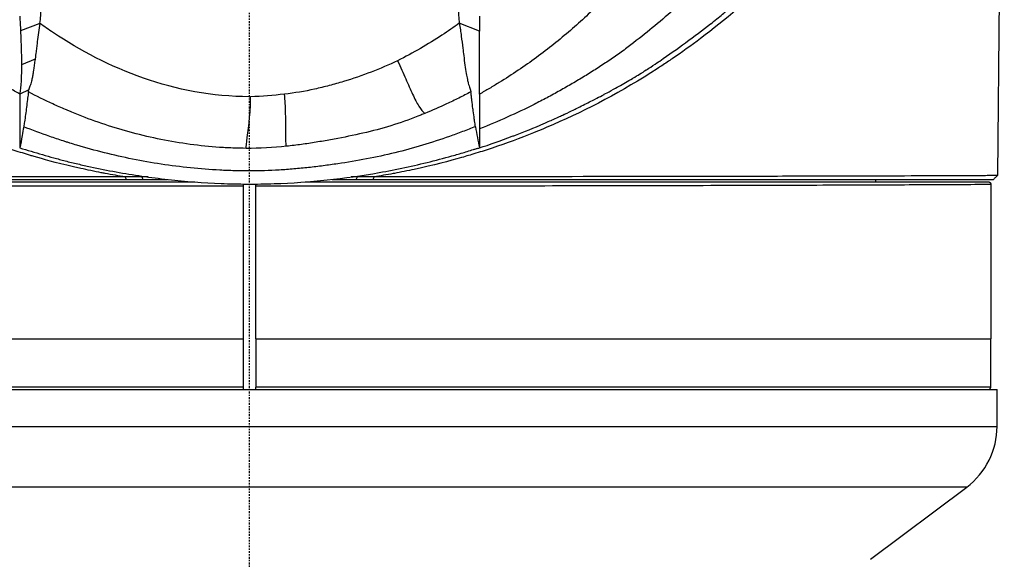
# Model space of a CAD drawing. Header units: millimetres. Extents: x 0 to 4378, y 0 to 2376.
# Tile 210 of 256: x 2279 to 2356, y 1145 to 1188. Entities that reach past the tile are written whole.
import ezdxf

# ---------------------------------------------------------------- set-up
doc = ezdxf.new("R2010")
doc.units = ezdxf.units.MM
doc.header["$LTSCALE"] = 0.2
doc.linetypes.add('CENTER2', pattern=[1.125, 0.75, -0.125, 0.125, -0.125])
doc.layers.add('02_Center Line', color=1, linetype='CENTER2')

# ---------------------------------------------------------------- blocks, each defined once
blk = doc.blocks.new('A$Ca6fc7631')
for p, q in [((59.571, 598.5), (59.026, 540.1)), ((18.145, 552.701), (18.145, 551.5)), ((-16.549, 552.122), (-18.084, 551.529)), ((18.145, 551.5), (16.552, 552.128)), ((-16.939, 549.283), (-18.014, 548.85)), ((11.172, 548.932), (11.172, 548.932)), ((33.004, 549.086), (33.004, 549.086)), ((30.399, 547.436), (30.399, 547.436)), ((-17.436, 546.874), (-18.148, 546.541)), ((13.81, 545.031), (13.812, 545.032)), ((-17.763, 544.415), (-17.763, 544.415)), ((18.145, 544.545), (18.145, 544.545)), ((-17.883, 543.665), (-17.883, 543.665)), ((19.706, 542.464), (19.706, 542.464)), ((-58.723, 539.8), (-6.476, 539.8)), ((-9.73, 539.8), (-9.823, 540)), ((-8.501, 539.994), (-8.419, 539.8)), ((-0.5, 539.435), (-0.5, 539.253)), ((0.5, 539.255), (0.5, 539.434)), ((6.504, 539.8), (8.422, 539.8)), ((8.422, 539.8), (8.504, 539.994)), ((8.422, 539.8), (58.723, 539.8)), ((9.829, 540), (9.736, 539.8)), ((49.4, 539.8), (49.4, 539.6)), ((59.026, 540.1), (59.026, 540.1)), ((-0.5, 527.2), (-0.5, 523.4)), ((0.5, 527.2), (0.5, 523.4)), ((23.435, 527.208), (23.435, 527.208)), ((54.677, 527.213), (54.677, 527.213)), ((57.8, 527.208), (57.8, 527.204)), ((58.5, 523.4), (58.5, 527.2)), ((-59, 523.2), (59, 523.2)), ((-0.5, 523.4), (-58.5, 523.4)), ((-0.5, 523.4), (-0.5, 523.201)), ((58.5, 523.4), (0.5, 523.4)), ((0.5, 523.201), (0.5, 523.4)), ((59, 520.3), (59, 523.2)), ((-59, 520.3), (59, 520.3)), ((56.6, 515.5), (-56.6, 515.5)), ((49, 509.8), (56.6, 515.5))]:
    blk.add_line(p, q)
for centre, radius, start, end in [((11, 548.55), 1.229, 189.3574, 189.35819), ((12.294, 554.619), 6.65, 249.14139, 249.14159), ((0, 600.5), 59.524, 252.52585, 252.52597), ((0, 600.5), 59.221, 252.48408, 252.48422), ((58.3, 523.4), 0.2, 270, 0), ((53, 520.3), 6, 306.86983, 0)]:
    blk.add_arc(centre, radius, start, end)
for centre, major_axis, ratio, start_param, end_param in [((-28.126, 553.47), (11.636, -0.777), 0.815749, 6.222816, 6.350482), ((32.256, 553.246), (-15.783, 0), 0.707125, 6.274079, 6.383524), ((-7.503, 628.432), (-10.364, 81.92), 0.526516, 3.075729, 3.077525), ((0, 600.5), (41.719, -41.719), 1, 5.191515, 5.191518), ((18.572, 528.3), (0, -4.1), 0.939693, 1.301059, 1.301066)]:
    blk.add_ellipse(centre, major_axis=major_axis, ratio=ratio, start_param=start_param, end_param=end_param)
for points, knots in [([(59.57, 598.5), (59.551, 597.878), (59.515, 597.029), (59.442, 595.959), (59.433, 595.825), (59.419, 595.633), (59.417, 595.612), (59.416, 595.591), (59.413, 595.56), (59.41, 595.519), (59.391, 595.269), (59.346, 594.645), (59.241, 593.652), (59.206, 593.322), (59.154, 592.861), (59.126, 592.631), (59.098, 592.402), (59.069, 592.174), (59.039, 591.948), (58.98, 591.496), (58.917, 591.051), (58.85, 590.612), (58.716, 589.736), (58.568, 588.887), (58.41, 588.066), (58.313, 587.565), (58.206, 587.044), (58.09, 586.514), (57.825, 585.305), (57.512, 584.048), (57.178, 582.859), (56.697, 581.148), (56.159, 579.508), (55.576, 577.939), (55.431, 577.547), (55.282, 577.16), (55.131, 576.777), (55.056, 576.585), (54.98, 576.395), (54.903, 576.205), (54.826, 576.016), (54.72, 575.759), (54.616, 575.512), (54.57, 575.401), (54.524, 575.292), (54.477, 575.182), (52.793, 571.235), (50.854, 567.82), (48.864, 564.889), (46.706, 561.709), (44.489, 559.097), (42.399, 556.94), (42.279, 556.817), (42.146, 556.68), (41.973, 556.505), (41.801, 556.331), (41.629, 556.159), (41.457, 555.99), (39.477, 554.037), (37.505, 552.367), (35.599, 550.932)], [0.0000013, 0.0000013, 0.0000013, 0.0000013, 0.03125, 0.03125, 0.03125, 0.0351562, 0.0351562, 0.0351562, 0.0390625, 0.0390625, 0.0390625, 0.0625, 0.0625, 0.0625, 0.0703125, 0.0703125, 0.0703125, 0.078125, 0.078125, 0.078125, 0.09375, 0.09375, 0.09375, 0.125, 0.125, 0.125, 0.1440698, 0.1440698, 0.1440698, 0.1875, 0.1875, 0.1875, 0.25, 0.25, 0.25, 0.265625, 0.265625, 0.265625, 0.2734375, 0.2734375, 0.2734375, 0.28125, 0.28125, 0.28125, 0.2847368, 0.2847368, 0.2847368, 0.4104867, 0.4104867, 0.4104867, 0.546875, 0.546875, 0.546875, 0.5546875, 0.5546875, 0.5546875, 0.5624361, 0.5624361, 0.5624361, 0.6517148, 0.6517148, 0.6517148, 0.6517148]), ([(36.2, 565.242), (35.963, 564.795), (35.719, 564.35), (35.466, 563.907), (35.214, 563.464), (34.953, 563.023), (34.685, 562.585), (34.416, 562.147), (34.139, 561.711), (33.854, 561.279), (33.569, 560.846), (33.275, 560.416), (32.973, 559.988), (32.369, 559.134), (31.731, 558.292), (31.057, 557.464), (30.383, 556.637), (29.674, 555.823), (28.928, 555.027), (28.183, 554.231), (27.401, 553.452), (26.582, 552.692), (25.763, 551.933), (24.907, 551.193), (24.011, 550.479), (23.115, 549.764), (22.179, 549.074), (21.202, 548.416), (20.713, 548.086), (20.214, 547.764), (19.704, 547.45), (19.45, 547.294), (19.192, 547.139), (18.932, 546.986), (18.802, 546.91), (18.672, 546.834), (18.541, 546.759), (18.409, 546.683), (18.277, 546.609), (18.145, 546.534)], [-1, -1, -1, -1, -0.9375, -0.9375, -0.9375, -0.875, -0.875, -0.875, -0.8125, -0.8125, -0.8125, -0.75, -0.75, -0.75, -0.625, -0.625, -0.625, -0.5, -0.5, -0.5, -0.375, -0.375, -0.375, -0.25, -0.25, -0.25, -0.125, -0.125, -0.125, -0.0625, -0.0625, -0.0625, -0.03125, -0.03125, -0.03125, -0.015625, -0.015625, -0.015625, 0, 0, 0, 0]), ([(18.155, 542.289), (18.922, 542.545), (19.785, 542.843), (20.73, 543.201), (20.834, 543.241), (20.897, 543.265), (20.981, 543.297), (21.666, 543.56), (22.418, 543.863), (23.232, 544.214), (23.272, 544.232), (23.35, 544.265), (23.404, 544.289), (23.65, 544.396), (23.796, 544.461), (23.844, 544.483), (23.854, 544.487), (23.917, 544.515), (23.957, 544.533), (24.181, 544.634), (24.346, 544.71), (24.452, 544.759), (24.539, 544.799), (24.677, 544.864), (24.837, 544.939), (24.904, 544.971), (24.976, 545.005), (25.054, 545.042), (25.323, 545.17), (25.521, 545.267), (25.649, 545.33), (25.674, 545.342), (25.732, 545.37), (25.773, 545.391), (26.161, 545.581), (26.511, 545.757), (26.824, 545.916), (26.948, 545.978), (27.142, 546.077), (27.404, 546.212), (27.407, 546.213), (27.41, 546.215), (27.413, 546.216), (27.586, 546.306), (27.775, 546.405), (27.978, 546.513), (27.982, 546.515), (27.986, 546.517), (27.99, 546.519), (28.113, 546.584), (28.299, 546.684), (28.548, 546.82), (28.795, 546.955), (28.982, 547.059), (29.111, 547.132), (29.116, 547.134), (29.121, 547.137), (29.127, 547.14), (29.308, 547.242), (29.488, 547.345), (29.668, 547.448), (29.853, 547.555), (30.036, 547.662), (30.219, 547.77), (30.226, 547.774), (30.232, 547.778), (30.238, 547.782), (30.472, 547.921), (30.647, 548.027), (30.765, 548.099), (30.967, 548.223), (31.146, 548.337), (31.305, 548.44), (31.31, 548.443), (31.316, 548.447), (31.321, 548.45), (31.411, 548.509), (31.585, 548.622), (31.839, 548.791), (32.068, 548.944), (32.244, 549.063), (32.368, 549.147), (33.116, 549.655), (33.797, 550.14), (34.417, 550.594), (34.42, 550.596), (34.423, 550.598), (34.426, 550.6), (35.109, 551.101), (35.762, 551.597), (36.385, 552.087), (36.388, 552.089), (36.39, 552.09), (36.393, 552.092), (36.528, 552.198), (36.687, 552.324), (36.87, 552.471), (37.027, 552.596), (37.184, 552.722), (37.339, 552.849), (37.471, 552.957), (37.625, 553.083), (37.757, 553.194), (37.941, 553.347), (38.111, 553.491), (38.269, 553.627), (38.526, 553.847), (38.829, 554.112), (39.172, 554.423), (39.173, 554.423), (39.173, 554.423), (39.173, 554.423), (39.238, 554.482), (39.387, 554.616), (39.616, 554.827), (39.798, 554.994), (39.942, 555.13), (40.052, 555.233), (40.156, 555.331), (40.296, 555.462), (40.448, 555.607), (40.457, 555.616), (40.467, 555.625), (40.477, 555.635), (40.522, 555.678), (40.597, 555.749), (40.701, 555.849), (40.771, 555.917), (40.841, 555.985), (40.91, 556.053), (40.982, 556.122), (41.054, 556.192), (41.125, 556.262), (41.169, 556.306), (41.24, 556.375), (41.335, 556.47), (41.473, 556.607), (41.611, 556.745), (41.747, 556.884), (41.79, 556.927), (41.806, 556.944), (41.837, 556.975), (42.203, 557.347), (42.716, 557.878), (43.354, 558.579), (43.378, 558.606), (43.379, 558.606), (43.391, 558.62), (44.05, 559.345), (45.061, 560.485), (46.306, 562.087), (47.514, 563.64), (48.351, 564.866), (48.92, 565.722)], [0, 0, 0, 0, 0.0623366, 0.0623366, 0.0623366, 0.069186, 0.069186, 0.069186, 0.1248987, 0.1248987, 0.1248987, 0.1276542, 0.1276542, 0.1276542, 0.1403453, 0.1403453, 0.1403453, 0.1427178, 0.1427178, 0.1427178, 0.1561864, 0.1561864, 0.1561864, 0.1672576, 0.1672576, 0.1672576, 0.171875, 0.171875, 0.171875, 0.1874825, 0.1874825, 0.1874825, 0.190473, 0.190473, 0.190473, 0.21875, 0.21875, 0.21875, 0.234375, 0.234375, 0.234375, 0.2346346, 0.2346346, 0.2346346, 0.25, 0.25, 0.25, 0.2505104, 0.2505104, 0.2505104, 0.265625, 0.265625, 0.265625, 0.28125, 0.28125, 0.28125, 0.2816748, 0.2816748, 0.2816748, 0.296875, 0.296875, 0.296875, 0.3125, 0.3125, 0.3125, 0.3129087, 0.3129087, 0.3129087, 0.328125, 0.328125, 0.328125, 0.34375, 0.34375, 0.34375, 0.3447035, 0.3447035, 0.3447035, 0.359375, 0.359375, 0.359375, 0.375, 0.375, 0.375, 0.4372165, 0.4372165, 0.4372165, 0.4375, 0.4375, 0.4375, 0.4997509, 0.4997509, 0.4997509, 0.5, 0.5, 0.5, 0.515625, 0.515625, 0.515625, 0.5311639, 0.5311639, 0.5311639, 0.5443126, 0.5443126, 0.5443126, 0.5625, 0.5625, 0.5625, 0.5937393, 0.5937393, 0.5937393, 0.5937885, 0.5937885, 0.5937885, 0.609375, 0.609375, 0.609375, 0.6248752, 0.6248752, 0.6248752, 0.6396815, 0.6396815, 0.6396815, 0.640625, 0.640625, 0.640625, 0.6484375, 0.6484375, 0.6484375, 0.6561389, 0.6561389, 0.6561389, 0.6640625, 0.6640625, 0.6640625, 0.671875, 0.671875, 0.671875, 0.6873906, 0.6873906, 0.6873906, 0.6922368, 0.6922368, 0.6922368, 0.7499231, 0.7499231, 0.7499231, 0.7521711, 0.7521711, 0.7521711, 0.875, 0.875, 0.875, 0.9999941, 0.9999941, 0.9999941, 0.9999941]), ([(38.217, 557.922), (38.098, 557.787), (37.977, 557.652), (37.628, 557.265), (37.397, 557.014), (36.929, 556.515), (36.692, 556.266), (36.215, 555.771), (35.973, 555.525), (35.484, 555.036), (35.235, 554.794), (34.728, 554.315), (34.471, 554.078), (33.947, 553.608), (33.682, 553.375), (32.882, 552.68), (32.339, 552.221), (31.233, 551.314), (30.671, 550.867), (29.808, 550.207), (29.522, 549.987), (28.921, 549.559), (28.62, 549.351), (28.007, 548.94), (27.697, 548.737), (27.071, 548.337), (26.755, 548.139), (26.276, 547.846), (26.114, 547.749), (25.794, 547.557), (25.63, 547.462), (25.141, 547.177), (24.812, 546.988), (24.15, 546.614), (23.816, 546.43), (23.308, 546.159), (23.137, 546.069), (22.795, 545.892), (22.623, 545.804), (21.758, 545.37), (21.053, 545.035), (19.615, 544.392), (18.89, 544.084), (18.145, 543.787), (18.145, 543.787), (18.145, 543.787)], [0.2959037, 0.2959037, 0.2959037, 0.2959037, 0.3125032, 0.3125032, 0.343753, 0.343753, 0.3750029, 0.3750029, 0.4062527, 0.4062527, 0.4375026, 0.4375026, 0.4687524, 0.4687524, 0.5000022, 0.5000022, 0.5625019, 0.5625019, 0.6250016, 0.6250016, 0.6562515, 0.6562515, 0.6875013, 0.6875013, 0.7187512, 0.7187512, 0.750001, 0.750001, 0.7656259, 0.7656259, 0.7812508, 0.7812508, 0.8125007, 0.8125007, 0.8437505, 0.8437505, 0.8593754, 0.8593754, 0.8750004, 0.8750004, 0.9375001, 0.9375001, 1, 1, 1.0000039, 1.0000039, 1.0000039, 1.0000039]), ([(-18.145, 552.695), (-18.133, 552.494), (-18.122, 552.297), (-18.102, 551.908), (-18.093, 551.717), (-18.084, 551.529)], [-0.1726595, -0.1726595, -0.1726595, -0.1726595, -0.0863353, -0.0863353, 0, 0, 0, 0]), ([(-16.549, 552.122), (-16.59, 551.891), (-16.631, 551.634), (-16.664, 551.399), (-16.697, 551.163), (-16.729, 550.919), (-16.76, 550.68), (-16.775, 550.56), (-16.79, 550.443), (-16.809, 550.287), (-16.829, 550.131), (-16.843, 550.018), (-16.857, 549.906), (-16.883, 549.7), (-16.909, 549.498), (-16.932, 549.327), (-16.934, 549.312), (-16.936, 549.297), (-16.938, 549.283)], [0, 0, 0, 0, 0.25, 0.25, 0.25, 0.5, 0.5, 0.5, 0.625, 0.625, 0.625, 0.75, 0.75, 0.75, 0.979805, 0.979805, 0.979805, 1, 1, 1, 1]), ([(0, 546.331), (-5.909, 546.324), (-11.29, 548.567), (-15.851, 551.626), (-16.203, 551.872), (-16.549, 552.122)], [-0.999449, -0.999449, -0.999449, -0.999449, -0.875, -0.875, -0.8643709, -0.8643709, -0.8643709, -0.8643709]), ([(16.552, 552.128), (16.107, 551.806), (15.651, 551.491), (15.184, 551.184), (14.08, 550.459), (12.914, 549.783), (11.677, 549.175)], [0, 0, 0, 0, 0.2973571, 0.2973571, 0.2973571, 1, 1, 1, 1]), ([(16.552, 552.128), (16.581, 551.954), (16.608, 551.781), (16.658, 551.444), (16.681, 551.277), (16.748, 550.788), (16.787, 550.471), (16.85, 549.965), (16.874, 549.767), (16.931, 549.317), (16.964, 549.068), (17.029, 548.594), (17.063, 548.367), (17.127, 547.994), (17.156, 547.841), (17.21, 547.59), (17.234, 547.488), (17.297, 547.249), (17.337, 547.116), (17.4, 546.941), (17.421, 546.895), (17.443, 546.826), (17.45, 546.802), (17.46, 546.761), (17.465, 546.736), (17.467, 546.715)], [-1.203255, -1.203255, -1.203255, -1.203255, -1.119213, -1.119213, -1.03516, -1.03516, -0.867071, -0.867071, -0.754483, -0.754483, -0.604818, -0.604818, -0.45471, -0.45471, -0.341996, -0.341996, -0.257278, -0.257278, -0.131444, -0.131444, -0.06122, -0.06122, -0.027638, -0.027638, 0, 0, 0, 0]), ([(-18.084, 551.529), (-18.073, 551.286), (-18.063, 551.048), (-18.046, 550.581), (-18.038, 550.351), (-18.026, 549.901), (-18.021, 549.682), (-18.015, 549.257), (-18.014, 549.05), (-18.014, 548.85)], [-0.4459231, -0.4459231, -0.4459231, -0.4459231, -0.3352187, -0.3352187, -0.2236271, -0.2236271, -0.1112915, -0.1112915, -0.0000001, -0.0000001, -0.0000001, -0.0000001]), ([(18.145, 546.534), (18.145, 546.733), (18.145, 547.045), (18.145, 547.421), (18.145, 547.851), (18.145, 548.365), (18.145, 548.926), (18.145, 549.699), (18.145, 550.562), (18.145, 551.5)], [-1, -1, -1, -1, -0.730735, -0.730735, -0.730735, -0.423245, -0.423245, -0.423245, 0, 0, 0, 0]), ([(-16.728, 541.525), (-16.857, 541.562), (-16.973, 541.596), (-17.077, 541.626), (-17.19, 541.659), (-17.287, 541.688), (-17.369, 541.713), (-17.451, 541.737), (-17.721, 541.818), (-17.937, 541.885), (-18.369, 542.019), (-18.797, 542.157), (-19.221, 542.299), (-20.508, 542.731), (-21.754, 543.199), (-22.94, 543.691), (-23.317, 543.847), (-23.687, 544.005), (-24.052, 544.165), (-25.564, 544.83), (-27.11, 545.587), (-28.677, 546.45), (-29.852, 547.097), (-31.039, 547.804), (-32.23, 548.576), (-32.569, 548.795), (-32.938, 549.04), (-33.239, 549.244), (-33.29, 549.279), (-33.34, 549.313), (-33.387, 549.345), (-34.112, 549.84), (-34.85, 550.368), (-35.599, 550.933)], [0.0866201, 0.0866201, 0.0866201, 0.0866201, 0.09375, 0.09375, 0.09375, 0.1015625, 0.1015625, 0.1015625, 0.109375, 0.109375, 0.109375, 0.125, 0.125, 0.125, 0.1724499, 0.1724499, 0.1724499, 0.1875, 0.1875, 0.1875, 0.25, 0.25, 0.25, 0.296875, 0.296875, 0.296875, 0.3102064, 0.3102064, 0.3102064, 0.3125, 0.3125, 0.3125, 0.3476749, 0.3476749, 0.3476749, 0.3476749]), ([(-18.148, 546.541), (-18.432, 546.697), (-18.713, 546.858), (-18.991, 547.022), (-19.27, 547.186), (-19.545, 547.352), (-19.817, 547.521), (-20.362, 547.858), (-20.895, 548.205), (-21.416, 548.56), (-22.459, 549.271), (-23.454, 550.016), (-24.402, 550.789)], [-1, -1, -1, -1, -0.875, -0.875, -0.875, -0.75, -0.75, -0.75, -0.5, -0.5, -0.5, 0, 0, 0, 0]), ([(35.599, 550.932), (34.837, 550.358), (34.085, 549.82), (33.347, 549.318), (33.116, 549.161), (32.822, 548.963), (32.527, 548.769), (32.41, 548.692), (32.293, 548.616), (32.18, 548.543), (29.399, 546.744), (26.645, 545.301), (23.997, 544.141), (23.477, 543.914), (22.944, 543.689), (22.399, 543.47), (21.356, 543.05), (20.271, 542.649), (19.155, 542.277), (18.73, 542.135), (18.301, 541.997), (17.868, 541.864), (17.652, 541.797), (17.43, 541.73), (17.287, 541.688), (17.114, 541.637), (16.927, 541.582), (16.728, 541.525)], [0.6517148, 0.6517148, 0.6517148, 0.6517148, 0.6875, 0.6875, 0.6875, 0.6986835, 0.6986835, 0.6986835, 0.703125, 0.703125, 0.703125, 0.8125, 0.8125, 0.8125, 0.8339628, 0.8339628, 0.8339628, 0.875, 0.875, 0.875, 0.890625, 0.890625, 0.890625, 0.8984375, 0.8984375, 0.8984375, 0.9079438, 0.9079438, 0.9079438, 0.9079438]), ([(-18.014, 548.85), (-18.014, 548.349), (-18.022, 547.95), (-18.036, 547.637), (-18.037, 547.59), (-18.04, 547.545), (-18.042, 547.502), (-18.052, 547.296), (-18.068, 547.112), (-18.087, 546.954), (-18.105, 546.802), (-18.129, 546.655), (-18.148, 546.541)], [-1, -1, -1, -1, -0.5653341, -0.5653341, -0.5653341, -0.5, -0.5, -0.5, -0.25, -0.25, -0.25, 0, 0, 0, 0]), ([(-16.938, 549.283), (-16.959, 549.136), (-16.979, 548.992), (-17.019, 548.712), (-17.039, 548.576), (-17.071, 548.358), (-17.083, 548.272), (-17.113, 548.076), (-17.13, 547.971), (-17.168, 547.76), (-17.19, 547.654), (-17.252, 547.415), (-17.296, 547.286), (-17.357, 547.115), (-17.377, 547.062), (-17.402, 546.988), (-17.41, 546.964), (-17.421, 546.929), (-17.424, 546.918), (-17.429, 546.901), (-17.43, 546.896), (-17.434, 546.885), (-17.435, 546.879), (-17.436, 546.874)], [-0.453956, -0.453956, -0.453956, -0.453956, -0.392403, -0.392403, -0.3312092, -0.3312092, -0.2908556, -0.2908556, -0.2363639, -0.2363639, -0.1747691, -0.1747691, -0.0852752, -0.0852752, -0.0422849, -0.0422849, -0.0211821, -0.0211821, -0.0107189, -0.0107189, -0.005508, -0.005508, -0.0000641, -0.0000641, -0.0000641, -0.0000641]), ([(11.677, 549.175), (11.015, 548.842), (10.314, 548.55), (9.597, 548.277), (8.881, 548.005), (8.15, 547.753), (7.404, 547.526), (7.037, 547.414), (6.666, 547.308), (6.291, 547.209)], [0, 0, 0, 0, 0.40122, 0.40122, 0.40122, 0.80244, 0.80244, 0.80244, 1, 1, 1, 1]), ([(11.677, 549.175), (11.915, 548.661), (12.123, 548.185), (12.317, 547.743), (12.511, 547.3), (12.691, 546.893), (12.864, 546.525), (13.034, 546.165), (13.197, 545.844), (13.358, 545.579), (13.519, 545.314), (13.679, 545.106), (13.839, 545.014)], [-1, -1, -1, -1, -0.7474254, -0.7474254, -0.7474254, -0.4948509, -0.4948509, -0.4948509, -0.2475037, -0.2475037, -0.2475037, -0.0000005, -0.0000005, -0.0000005, -0.0000005]), ([(6.291, 547.209), (5.905, 547.108), (5.515, 547.014), (5.121, 546.928), (4.345, 546.758), (3.555, 546.617), (2.753, 546.53)], [0, 0, 0, 0, 0.336695, 0.336695, 0.336695, 1, 1, 1, 1]), ([(-18.148, 546.541), (-18.148, 546.511), (-18.148, 546.481), (-18.148, 546.452), (-18.148, 546.424), (-18.148, 546.395), (-18.147, 546.368), (-18.147, 546.312), (-18.147, 546.259), (-18.147, 546.207), (-18.147, 546.103), (-18.147, 546.003), (-18.147, 545.902), (-18.147, 545.699), (-18.147, 545.496), (-18.146, 545.3), (-18.146, 544.909), (-18.145, 544.538), (-18.145, 544.183), (-18.144, 543.5), (-18.143, 542.877), (-18.15, 542.283)], [0, 0, 0, 0, 0.015912, 0.015912, 0.015912, 0.031824, 0.031824, 0.031824, 0.0636481, 0.0636481, 0.0636481, 0.1272961, 0.1272961, 0.1272961, 0.2545922, 0.2545922, 0.2545922, 0.5091845, 0.5091845, 0.5091845, 1, 1, 1, 1]), ([(-17.462, 546.711), (-17.462, 546.682), (-17.465, 546.654), (-17.469, 546.627), (-17.473, 546.593), (-17.477, 546.559), (-17.482, 546.526), (-17.49, 546.47), (-17.498, 546.414), (-17.506, 546.359), (-17.518, 546.272), (-17.53, 546.185), (-17.54, 546.099), (-17.565, 545.895), (-17.588, 545.695), (-17.613, 545.5), (-17.663, 545.1), (-17.716, 544.718), (-17.773, 544.349), (-17.793, 544.216), (-17.814, 544.086), (-17.835, 543.956)], [0.0001769, 0.0001769, 0.0001769, 0.0001769, 0.0162371, 0.0162371, 0.0162371, 0.0361879, 0.0361879, 0.0361879, 0.0694334, 0.0694334, 0.0694334, 0.1219026, 0.1219026, 0.1219026, 0.2459449, 0.2459449, 0.2459449, 0.4994162, 0.4994162, 0.4994162, 0.5904254, 0.5904254, 0.5904254, 0.5904254]), ([(-17.462, 546.712), (-17.463, 546.738), (-17.46, 546.764), (-17.45, 546.819), (-17.444, 546.846), (-17.436, 546.874)], [-0.06661413, -0.06661413, -0.06661413, -0.06661413, -0.03088018, -0.03088018, -0.00000734, -0.00000734, -0.00000734, -0.00000734]), ([(-0.281, 542.251), (-0.584, 542.253), (-0.887, 542.26), (-1.189, 542.27), (-1.582, 542.283), (-1.975, 542.303), (-2.367, 542.329), (-3.15, 542.382), (-3.929, 542.462), (-4.702, 542.567), (-6.248, 542.776), (-7.765, 543.086), (-9.238, 543.478), (-10.71, 543.871), (-12.138, 544.346), (-13.511, 544.89), (-13.682, 544.957), (-13.853, 545.026), (-14.023, 545.096), (-14.108, 545.132), (-14.193, 545.167), (-14.278, 545.202), (-14.362, 545.238), (-14.446, 545.274), (-14.531, 545.31), (-14.867, 545.454), (-15.2, 545.602), (-15.529, 545.754), (-16.188, 546.058), (-16.833, 546.378), (-17.462, 546.712)], [0, 0, 0, 0, 0.0488509, 0.0488509, 0.0488509, 0.1122608, 0.1122608, 0.1122608, 0.2390807, 0.2390807, 0.2390807, 0.4927204, 0.4927204, 0.4927204, 0.7463601, 0.7463601, 0.7463601, 0.7780651, 0.7780651, 0.7780651, 0.7939176, 0.7939176, 0.7939176, 0.80977, 0.80977, 0.80977, 0.87318, 0.87318, 0.87318, 1, 1, 1, 1]), ([(2.91, 542.419), (2.876, 542.517), (2.865, 542.724), (2.86, 542.98), (2.854, 543.244), (2.856, 543.56), (2.855, 543.908), (2.854, 544.274), (2.852, 544.676), (2.839, 545.105), (2.826, 545.55), (2.803, 546.024), (2.753, 546.53)], [-1, -1, -1, -1, -0.7648209, -0.7648209, -0.7648209, -0.522161, -0.522161, -0.522161, -0.2658598, -0.2658598, -0.2658598, 0, 0, 0, 0]), ([(17.467, 546.715), (17.31, 546.632), (17.152, 546.549), (16.993, 546.467), (16.833, 546.385), (16.673, 546.304), (16.513, 546.224), (16.191, 546.064), (15.865, 545.908), (15.536, 545.755), (14.98, 545.497), (14.415, 545.249), (13.839, 545.014)], [0.0001164, 0.0001164, 0.0001164, 0.0001164, 0.1355013, 0.1355013, 0.1355013, 0.2710026, 0.2710026, 0.2710026, 0.5420052, 0.5420052, 0.5420052, 0.9999997, 0.9999997, 0.9999997, 0.9999997]), ([(17.831, 543.956), (17.806, 544.108), (17.783, 544.262), (17.752, 544.469), (17.744, 544.522), (17.705, 544.786), (17.676, 545.001), (17.638, 545.283), (17.63, 545.347), (17.595, 545.618), (17.569, 545.83), (17.53, 546.155), (17.518, 546.265), (17.499, 546.428), (17.493, 546.486), (17.483, 546.573), (17.48, 546.601), (17.472, 546.669), (17.469, 546.701), (17.467, 546.715)], [0, 0, 0, 0, 0.24312, 0.24312, 0.321559, 0.321559, 0.630915, 0.630915, 0.718605, 0.718605, 1.003785, 1.003785, 1.146394, 1.146394, 1.212501, 1.212501, 1.244085, 1.244085, 1.287354, 1.287354, 1.287354, 1.287354]), ([(18.145, 546.534), (18.145, 546.534), (18.145, 545.991), (18.145, 545.078), (18.145, 544.818), (18.145, 544.527), (18.145, 544.217), (18.145, 544.163), (18.145, 544.109), (18.145, 544.056), (18.145, 543.965), (18.145, 543.875), (18.145, 543.787)], [0, 0, 0, 0, 0.3888128, 0.3888128, 0.3888128, 0.5, 0.5, 0.5, 0.538629, 0.538629, 0.538629, 0.6047884, 0.6047884, 0.6047884, 0.6047884]), ([(13.839, 545.014), (13.734, 544.97), (13.628, 544.928), (13.522, 544.885), (12.837, 544.611), (12.139, 544.353), (11.423, 544.122), (10.707, 543.892), (9.97, 543.694), (9.225, 543.516), (8.479, 543.338), (7.725, 543.18), (6.965, 543.035), (6.585, 542.963), (6.204, 542.894), (5.821, 542.829), (5.439, 542.763), (5.056, 542.701), (4.671, 542.643), (4.286, 542.585), (3.9, 542.532), (3.512, 542.485), (3.312, 542.461), (3.111, 542.439), (2.91, 542.419)], [0, 0, 0, 0, 0.031548, 0.031548, 0.031548, 0.235084, 0.235084, 0.235084, 0.438619, 0.438619, 0.438619, 0.642155, 0.642155, 0.642155, 0.743923, 0.743923, 0.743923, 0.845691, 0.845691, 0.845691, 0.947459, 0.947459, 0.947459, 1, 1, 1, 1]), ([(-17.835, 543.956), (-17.874, 543.718), (-17.914, 543.485), (-17.955, 543.256), (-18.014, 542.926), (-18.075, 542.604), (-18.137, 542.288)], [0.5904254, 0.5904254, 0.5904254, 0.5904254, 0.7579392, 0.7579392, 0.7579392, 1, 1, 1, 1]), ([(17.831, 543.956), (17.659, 543.9), (17.49, 543.833), (17.149, 543.7), (16.977, 543.635), (16.461, 543.441), (16.115, 543.315), (15.069, 542.948), (14.361, 542.718), (12.929, 542.286), (12.205, 542.084), (10.728, 541.721), (9.983, 541.561), (8.476, 541.273), (7.717, 541.145), (6.573, 540.976), (6.191, 540.923), (5.424, 540.824), (5.04, 540.778), (4.27, 540.694), (3.884, 540.656), (3.109, 540.59), (2.721, 540.563), (1.555, 540.494), (0.774, 540.467), (-0.398, 540.466), (-0.788, 540.472), (-1.568, 540.492), (-1.958, 540.508), (-3.125, 540.568), (-3.901, 540.629), (-6.217, 540.867), (-7.744, 541.102), (-10.741, 541.705), (-12.211, 542.073), (-13.825, 542.554), (-14.004, 542.609), (-14.271, 542.692), (-14.36, 542.72), (-14.539, 542.776), (-14.627, 542.805), (-15.068, 542.95), (-15.419, 543.07), (-16.465, 543.437), (-17.154, 543.692), (-17.835, 543.956)], [0, 0, 0, 0, 0.015625, 0.015625, 0.03125, 0.03125, 0.0625, 0.0625, 0.125, 0.125, 0.1875, 0.1875, 0.25, 0.25, 0.3125, 0.3125, 0.34375, 0.34375, 0.375, 0.375, 0.40625, 0.40625, 0.4375, 0.4375, 0.5, 0.5, 0.53125, 0.53125, 0.5624999, 0.5624999, 0.6249999, 0.6249999, 0.7499999, 0.7499999, 0.8749999, 0.8749999, 0.8906249, 0.8906249, 0.8984374, 0.8984374, 0.9062499, 0.9062499, 0.9374999, 0.9374999, 0.9999999, 0.9999999, 0.9999999, 0.9999999]), ([(18.145, 543.787), (18.145, 543.736), (18.145, 543.685), (18.145, 543.635), (18.145, 543.54), (18.145, 543.448), (18.145, 543.356), (18.145, 543.341), (18.145, 543.25), (18.145, 543.085), (18.144, 542.835), (18.145, 542.59), (18.153, 542.342), (18.153, 542.324), (18.154, 542.306), (18.155, 542.289)], [0.6047884, 0.6047884, 0.6047884, 0.6047884, 0.6428571, 0.6428571, 0.6428571, 0.7142857, 0.7142857, 0.7142857, 0.7857143, 0.7857143, 0.7857143, 0.9857763, 0.9857763, 0.9857763, 1, 1, 1, 1]), ([(-18.15, 542.283), (-18.15, 542.283), (-18.149, 542.283), (-18.141, 542.286), (-18.139, 542.287), (-18.137, 542.288)], [0.0000000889, 0.0000000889, 0.0000000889, 0.0000000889, 0.0002019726, 0.0002019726, 0.0002833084, 0.0002833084, 0.0002833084, 0.0002833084]), ([(-18.137, 542.288), (-17.549, 542.108), (-16.956, 541.931), (-16.36, 541.759), (-16.061, 541.673), (-15.762, 541.589), (-15.462, 541.505), (-15.312, 541.464), (-15.161, 541.423), (-15.011, 541.382), (-14.935, 541.362), (-14.86, 541.341), (-14.785, 541.321), (-14.709, 541.301), (-14.634, 541.281), (-14.558, 541.262)], [-1, -1, -1, -1, -0.5, -0.5, -0.5, -0.25, -0.25, -0.25, -0.125, -0.125, -0.125, -0.0625, -0.0625, -0.0625, 0, 0, 0, 0]), ([(1.937, 539.464), (4.734, 539.559), (7.515, 539.859), (10.231, 540.34), (11.589, 540.581), (12.931, 540.868), (14.251, 541.197), (14.911, 541.362), (15.566, 541.537), (16.215, 541.723), (16.539, 541.816), (16.862, 541.912), (17.184, 542.01), (17.344, 542.059), (17.505, 542.109), (17.664, 542.159), (17.744, 542.184), (17.824, 542.208), (17.904, 542.231), (17.984, 542.254), (18.063, 542.275), (18.142, 542.293)], [-1, -1, -1, -1, -0.5, -0.5, -0.5, -0.25, -0.25, -0.25, -0.125, -0.125, -0.125, -0.0625, -0.0625, -0.0625, -0.03125, -0.03125, -0.03125, -0.015625, -0.015625, -0.015625, -0.0000001, -0.0000001, -0.0000001, -0.0000001]), ([(18.142, 542.293), (18.144, 542.292), (18.146, 542.292), (18.151, 542.29), (18.154, 542.289), (18.155, 542.289)], [0, 0, 0, 0, 0.000915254, 0.000915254, 0.002270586, 0.002270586, 0.002270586, 0.002270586]), ([(-9.823, 540), (-10.327, 540.079), (-10.858, 540.17), (-11.414, 540.274), (-11.508, 540.291), (-11.609, 540.31), (-11.715, 540.331), (-12.219, 540.427), (-12.833, 540.554), (-13.335, 540.666), (-14.883, 541.009), (-16.008, 541.318), (-16.728, 541.525)], [0.01517801, 0.01517801, 0.01517801, 0.01517801, 0.03125, 0.03125, 0.03125, 0.03396753, 0.03396753, 0.03396753, 0.046875, 0.046875, 0.046875, 0.08662008, 0.08662008, 0.08662008, 0.08662008]), ([(-14.558, 541.262), (-14.229, 541.179), (-13.898, 541.098), (-13.565, 541.021), (-13.233, 540.943), (-12.9, 540.868), (-12.565, 540.796), (-11.895, 540.651), (-11.221, 540.517), (-10.543, 540.395), (-9.187, 540.15), (-7.815, 539.949), (-6.433, 539.795), (-5.05, 539.641), (-3.657, 539.536), (-2.259, 539.48), (-1.561, 539.451), (-0.861, 539.436), (-0.161, 539.433), (0.538, 539.429), (1.238, 539.441), (1.937, 539.464)], [-1, -1, -1, -1, -0.9375, -0.9375, -0.9375, -0.875, -0.875, -0.875, -0.75, -0.75, -0.75, -0.5, -0.5, -0.5, -0.25, -0.25, -0.25, -0.125, -0.125, -0.125, 0, 0, 0, 0]), ([(16.728, 541.525), (15.78, 541.253), (14.54, 540.924), (12.994, 540.591), (12.491, 540.483), (11.925, 540.369), (11.429, 540.276), (11.398, 540.27), (11.367, 540.265), (11.337, 540.259), (10.815, 540.162), (10.312, 540.076), (9.829, 540)], [0.90794375, 0.90794375, 0.90794375, 0.90794375, 0.953125, 0.953125, 0.953125, 0.96782374, 0.96782374, 0.96782374, 0.96875, 0.96875, 0.96875, 0.98454467, 0.98454467, 0.98454467, 0.98454467]), ([(-9.824, 540), (-11.802, 540.001), (-13.763, 540.003), (-17.208, 540.007), (-18.707, 540.008), (-22.124, 540.012), (-24.026, 540.014), (-27.737, 540.019), (-29.546, 540.021), (-33.174, 540.026), (-34.985, 540.029), (-38.453, 540.035), (-40.11, 540.038), (-42.735, 540.044), (-43.749, 540.046), (-44.723, 540.048), (-46.277, 540.052), (-47.717, 540.056), (-51.009, 540.066), (-52.712, 540.071), (-54.832, 540.08), (-55.466, 540.082), (-56.788, 540.088), (-57.407, 540.091), (-58.263, 540.096), (-58.551, 540.097), (-58.929, 540.099), (-59.024, 540.1), (-59.026, 540.1)], [0.134006, 0.134006, 0.134006, 0.134006, 0.734383, 0.734383, 1.206433, 1.206433, 1.825593, 1.825593, 2.444754, 2.444754, 3.10756, 3.10756, 3.770366, 3.770366, 4.214944, 4.214944, 4.214944, 4.924891, 4.924891, 5.985134, 5.985134, 6.514773, 6.514773, 7.237492, 7.237492, 7.825384, 7.825384, 8.398299, 8.398299, 8.398299, 8.398299]), ([(-0.5, 539.253), (-1.922, 539.254), (-3.335, 539.261), (-4.74, 539.266), (-5.103, 539.267), (-5.466, 539.268), (-5.828, 539.268), (-6.703, 539.269), (-7.574, 539.269), (-8.444, 539.267), (-9.519, 539.265), (-10.591, 539.263), (-11.659, 539.263), (-11.813, 539.263), (-11.966, 539.263), (-12.119, 539.263), (-15.842, 539.267), (-19.498, 539.272), (-22.972, 539.278), (-23.064, 539.278), (-23.157, 539.278), (-23.249, 539.278), (-26.768, 539.284), (-30.147, 539.29), (-33.344, 539.298), (-36.613, 539.305), (-39.611, 539.314), (-42.341, 539.322), (-42.352, 539.322), (-42.363, 539.322), (-42.374, 539.322), (-45.061, 539.331), (-47.5, 539.34), (-49.575, 539.348), (-49.615, 539.348), (-49.655, 539.349), (-49.695, 539.349), (-51.723, 539.357), (-53.41, 539.365), (-54.758, 539.372), (-54.806, 539.372), (-54.853, 539.372), (-54.9, 539.372), (-56.203, 539.379), (-57.179, 539.385), (-57.78, 539.39), (-57.808, 539.39), (-57.836, 539.39), (-57.863, 539.39), (-58.129, 539.392), (-58.315, 539.394), (-58.421, 539.396), (-58.432, 539.396), (-58.442, 539.396), (-58.452, 539.396), (-58.502, 539.397), (-58.517, 539.398), (-58.517, 539.399)], [0, 0, 0, 0, 0.0452052, 0.0452052, 0.0452052, 0.0568975, 0.0568975, 0.0568975, 0.0851026, 0.0851026, 0.0851026, 0.1199929, 0.1199929, 0.1199929, 0.125, 0.125, 0.125, 0.2467631, 0.2467631, 0.2467631, 0.25, 0.25, 0.25, 0.3736182, 0.3736182, 0.3736182, 0.5, 0.5, 0.5, 0.5004983, 0.5004983, 0.5004983, 0.625, 0.625, 0.625, 0.6274073, 0.6274073, 0.6274073, 0.75, 0.75, 0.75, 0.7543347, 0.7543347, 0.7543347, 0.875, 0.875, 0.875, 0.8807599, 0.8807599, 0.8807599, 0.9375, 0.9375, 0.9375, 0.9433717, 0.9433717, 0.9433717, 0.9753877, 0.9753877, 0.9753877, 0.9753877]), ([(-58.3, 539.6), (-58.318, 539.6), (-58.341, 539.6), (-58.252, 539.6), (-58.243, 539.6), (-58.234, 539.6), (-58.224, 539.6), (-58.118, 539.6), (-57.932, 539.6), (-57.666, 539.6), (-57.643, 539.6), (-57.619, 539.6), (-57.595, 539.6), (-57, 539.6), (-56.025, 539.6), (-54.714, 539.6), (-54.678, 539.6), (-54.641, 539.6), (-54.604, 539.6), (-53.256, 539.6), (-51.566, 539.6), (-49.531, 539.6), (-49.503, 539.6), (-49.476, 539.6), (-49.448, 539.6), (-47.375, 539.6), (-44.934, 539.6), (-42.243, 539.6), (-39.515, 539.6), (-36.517, 539.6), (-33.247, 539.6), (-30.067, 539.6), (-26.706, 539.6), (-23.205, 539.6), (-23.107, 539.6), (-23.009, 539.6), (-22.91, 539.6), (-19.45, 539.6), (-15.808, 539.6), (-12.098, 539.6), (-11.942, 539.6), (-11.786, 539.6), (-11.631, 539.6), (-10.378, 539.6), (-9.12, 539.6), (-7.857, 539.599), (-7.178, 539.599), (-6.497, 539.599), (-5.815, 539.599), (-5.321, 539.599), (-4.827, 539.599), (-4.332, 539.599)], [0.0000076, 0.0000076, 0.0000076, 0.0000076, 0.056958, 0.056958, 0.056958, 0.0625, 0.0625, 0.0625, 0.1200316, 0.1200316, 0.1200316, 0.125, 0.125, 0.125, 0.2466241, 0.2466241, 0.2466241, 0.25, 0.25, 0.25, 0.3733301, 0.3733301, 0.3733301, 0.375, 0.375, 0.375, 0.5, 0.5, 0.5, 0.6267371, 0.6267371, 0.6267371, 0.75, 0.75, 0.75, 0.7534486, 0.7534486, 0.7534486, 0.875, 0.875, 0.875, 0.8801036, 0.8801036, 0.8801036, 0.9211131, 0.9211131, 0.9211131, 0.9431653, 0.9431653, 0.9431653, 0.9591065, 0.9591065, 0.9591065, 0.9591065]), ([(-8.501, 539.994), (-8.721, 539.996), (-8.942, 539.997), (-9.383, 539.999), (-9.603, 540), (-9.823, 540)], [0.0003218, 0.0003218, 0.0003218, 0.0003218, 0.067139, 0.067139, 0.1339586, 0.1339586, 0.1339586, 0.1339586]), ([(58.517, 539.399), (58.517, 539.398), (58.501, 539.397), (58.446, 539.396), (58.438, 539.396), (58.43, 539.396), (58.421, 539.396), (58.31, 539.394), (58.111, 539.392), (57.827, 539.39), (57.812, 539.39), (57.797, 539.39), (57.781, 539.39), (57.164, 539.385), (56.168, 539.379), (54.797, 539.372), (53.389, 539.365), (51.575, 539.356), (49.431, 539.348), (47.396, 539.34), (45.028, 539.331), (42.394, 539.323), (42.254, 539.322), (42.113, 539.322), (41.972, 539.321), (39.169, 539.312), (36.097, 539.304), (32.754, 539.297), (29.742, 539.29), (26.582, 539.284), (23.298, 539.278), (22.935, 539.278), (22.57, 539.277), (22.204, 539.277), (20.367, 539.274), (18.49, 539.271), (16.569, 539.269), (15.125, 539.267), (13.653, 539.265), (12.174, 539.263), (11.693, 539.263), (11.211, 539.263), (10.728, 539.263), (9.574, 539.264), (8.414, 539.267), (7.251, 539.268), (6.451, 539.268), (5.65, 539.267), (4.848, 539.266), (4.526, 539.265), (4.205, 539.264), (3.884, 539.263), (2.758, 539.26), (1.63, 539.256), (0.5, 539.255)], [0.0244375, 0.0244375, 0.0244375, 0.0244375, 0.0577527, 0.0577527, 0.0577527, 0.0625, 0.0625, 0.0625, 0.1218433, 0.1218433, 0.1218433, 0.125, 0.125, 0.125, 0.25, 0.25, 0.25, 0.3782856, 0.3782856, 0.3782856, 0.5, 0.5, 0.5, 0.5064595, 0.5064595, 0.5064595, 0.6345975, 0.6345975, 0.6345975, 0.75, 0.75, 0.75, 0.762762, 0.762762, 0.762762, 0.826847, 0.826847, 0.826847, 0.875, 0.875, 0.875, 0.8906441, 0.8906441, 0.8906441, 0.9280461, 0.9280461, 0.9280461, 0.9537428, 0.9537428, 0.9537428, 0.964023, 0.964023, 0.964023, 1, 1, 1, 1]), ([(4.381, 539.599), (4.533, 539.599), (4.684, 539.599), (4.836, 539.599), (5.786, 539.599), (6.734, 539.599), (7.681, 539.599), (8.689, 539.6), (9.697, 539.6), (10.702, 539.6), (10.849, 539.6), (10.997, 539.6), (11.144, 539.6), (12.949, 539.6), (14.758, 539.6), (16.527, 539.6), (18.44, 539.6), (20.313, 539.6), (22.145, 539.6), (22.239, 539.6), (22.332, 539.6), (22.425, 539.6), (25.989, 539.6), (29.412, 539.6), (32.658, 539.6), (35.99, 539.6), (39.05, 539.6), (41.841, 539.6), (44.631, 539.6), (47.134, 539.6), (49.268, 539.6), (51.351, 539.6), (53.122, 539.6), (54.509, 539.6), (54.542, 539.6), (54.576, 539.6), (54.61, 539.6), (55.96, 539.6), (56.945, 539.6), (57.562, 539.6), (57.585, 539.6), (57.608, 539.6), (57.63, 539.6), (57.91, 539.6), (58.106, 539.6), (58.218, 539.6), (58.228, 539.6), (58.238, 539.6), (58.247, 539.6), (58.301, 539.6), (58.317, 539.6), (58.317, 539.6)], [0.052196, 0.052196, 0.052196, 0.052196, 0.0570734, 0.0570734, 0.0570734, 0.0876604, 0.0876604, 0.0876604, 0.1202239, 0.1202239, 0.1202239, 0.125, 0.125, 0.125, 0.1834902, 0.1834902, 0.1834902, 0.2467668, 0.2467668, 0.2467668, 0.25, 0.25, 0.25, 0.3733354, 0.3733354, 0.3733354, 0.4998956, 0.4998956, 0.4998956, 0.6264617, 0.6264617, 0.6264617, 0.75, 0.75, 0.75, 0.7530241, 0.7530241, 0.7530241, 0.875, 0.875, 0.875, 0.8795887, 0.8795887, 0.8795887, 0.9375, 0.9375, 0.9375, 0.9428569, 0.9428569, 0.9428569, 0.9757096, 0.9757096, 0.9757096, 0.9757096]), ([(9.829, 540), (9.609, 540), (9.388, 539.999), (8.946, 539.997), (8.725, 539.996), (8.504, 539.994)], [8.284987, 8.284987, 8.284987, 8.284987, 8.3518434, 8.3518434, 8.4186997, 8.4186997, 8.4186997, 8.4186997]), ([(59.026, 540.1), (59.025, 540.1), (58.979, 540.1), (58.793, 540.098), (58.645, 540.098), (58.303, 540.096), (58.133, 540.095), (57.456, 540.091), (56.816, 540.088), (55.564, 540.083), (55.059, 540.081), (54.382, 540.078), (54.256, 540.077), (51.766, 540.068), (48.599, 540.058), (44.724, 540.048), (43.75, 540.046), (42.735, 540.044), (38.539, 540.035), (35.051, 540.029), (26.999, 540.017), (22.36, 540.012), (15.009, 540.004), (12.435, 540.002), (9.829, 540)], [0.031232, 0.031232, 0.031232, 0.031232, 0.426355, 0.426355, 0.852709, 0.852709, 1.160836, 1.160836, 1.914479, 1.914479, 2.34455, 2.34455, 2.441253, 2.441253, 4.209351, 4.209351, 4.209351, 4.653573, 4.653573, 5.977449, 5.977449, 7.494921, 7.494921, 8.284945, 8.284945, 8.284945, 8.284945]), ([(58.317, 539.6), (58.317, 539.6), (58.317, 539.6), (58.318, 539.6), (58.32, 539.6), (58.322, 539.6), (58.324, 539.6), (58.328, 539.6), (58.33, 539.6), (58.339, 539.599), (58.344, 539.598), (58.36, 539.596), (58.37, 539.593), (58.399, 539.583), (58.417, 539.574), (58.448, 539.552), (58.463, 539.538), (58.487, 539.507), (58.496, 539.49), (58.512, 539.449), (58.517, 539.424), (58.517, 539.399)], [0, 0, 0, 0, 0.00004528, 0.00004528, 0.00040757, 0.00040757, 0.0008185, 0.0008185, 0.00163932, 0.00163932, 0.00327133, 0.00327133, 0.00645879, 0.00645879, 0.01231587, 0.01231587, 0.01817286, 0.01817286, 0.02402973, 0.02402973, 0.03139585, 0.03139585, 0.03139585, 0.03139585]), ([(59.026, 540.1), (58.993, 540.067), (58.96, 540.035), (58.822, 539.898), (58.771, 539.847), (58.723, 539.8)], [-0.0657855, -0.0657855, -0.0657855, -0.0657855, -0.02498505, -0.02498505, 0, 0, 0, 0]), ([(-0.5, 539.251), (-0.5, 538.891), (-0.5, 538.492), (-0.5, 537.598), (-0.5, 537.118), (-0.5, 535.521), (-0.5, 534.629), (-0.5, 531.419), (-0.5, 529.308), (-0.5, 527.2)], [0.000374, 0.000374, 0.000374, 0.000374, 0.159874, 0.159874, 0.319025, 0.319025, 0.664036, 0.664036, 1.318996, 1.318996, 1.318996, 1.318996]), ([(0.5, 527.2), (0.5, 529.311), (0.5, 531.426), (0.5, 534.629), (0.5, 535.523), (0.5, 537.121), (0.5, 537.601), (0.5, 538.494), (0.5, 538.893), (0.5, 539.255)], [0.000002, 0.000002, 0.000002, 0.000002, 0.633262, 0.633262, 0.963702, 0.963702, 1.115576, 1.115576, 1.268114, 1.268114, 1.268114, 1.268114]), ([(-58.5, 527.2), (-58.5, 527.197), (-56.994, 527.211), (-51.195, 527.216), (-46.904, 527.216), (-36.18, 527.213), (-29.75, 527.21), (-15.716, 527.205), (-8.115, 527.204), (-0.5, 527.2)], [0, 0, 0, 0, 0.25, 0.25, 0.5, 0.5, 0.75, 0.75, 1, 1, 1, 1]), ([(0.5, 527.2), (8.115, 527.206), (15.716, 527.205), (29.75, 527.21), (36.18, 527.213), (46.904, 527.216), (51.195, 527.216), (56.994, 527.211), (58.5, 527.201), (58.5, 527.2)], [0, 0, 0, 0, 0.25, 0.25, 0.5, 0.5, 0.75, 0.75, 1, 1, 1, 1]), ([(-0.5, 523.201), (-0.335, 523.201), (-0.164, 523.201), (0.164, 523.201), (0.335, 523.201), (0.5, 523.201)], [-0.09877649, -0.09877649, -0.09877649, -0.09877649, -0.04938824, -0.04938824, 0, 0, 0, 0])]:
    blk.add_open_spline(points, degree=3, knots=knots)
for points in [[(2.753, 546.53), (1.869, 546.423), (0.977, 546.349), (0.078, 546.332)], [(0, 544.715), (0.046, 545.229), (0.078, 545.782), (0.078, 546.332)], [(13.98, 545.074), (13.984, 545.075), (13.988, 545.076), (13.992, 545.077)], [(-0.281, 542.251), (-0.29, 542.493), (-0.108, 543.497), (0, 544.715)], [(17.831, 543.956), (17.925, 543.379), (18.026, 542.833), (18.142, 542.293)], [(2.91, 542.419), (1.853, 542.313), (0.79, 542.244), (-0.281, 542.251)], [(-8, 539.99), (-8.167, 539.992), (-8.334, 539.993), (-8.501, 539.994)], [(8.504, 539.994), (8.343, 539.993), (8.181, 539.992), (8.019, 539.991)], [(58.513, 539.398), (58.496, 535.519), (58.5, 531.329), (58.5, 527.2)], [(56.723, 527.208), (56.723, 527.209), (56.723, 527.21), (56.723, 527.211)]]:
    blk.add_open_spline(points, degree=3)
at = {"layer": '02_Center Line'}
blk.add_line((0, 0), (0, 1154.518), dxfattribs=at)

msp = doc.modelspace()

# ---------------------------------------------------------------- block references
msp.add_blockref('A$Ca6fc7631', (2296.863, 635.188))

doc.saveas('drawing.dxf')
